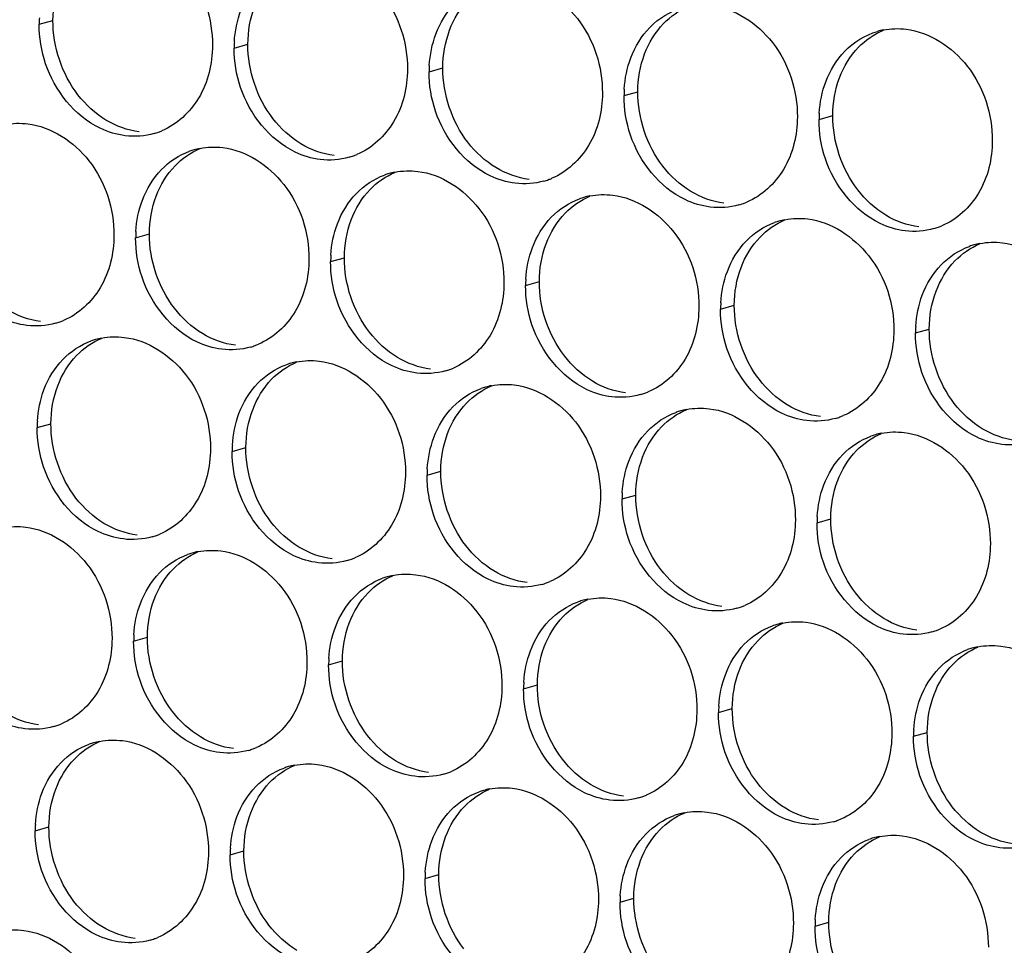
# Paper-space layout '45651_1_3' of a CAD drawing. Header units: millimetres. Extents: x -231 to 594, y 0 to 420.
# Tile 167 of 247: x 113.9 to 121.58, y 245.6 to 252.81. Entities that reach past the tile are written whole.
import ezdxf

# ---------------------------------------------------------------- set-up
doc = ezdxf.new("R2010")
doc.units = ezdxf.units.MM
doc.header["$LTSCALE"] = 32.67
doc.layers.add('02___PRT_ALL_AXES', color=7, linetype='CONTINUOUS')

psp = doc.layouts.new('45651_1_3')

# ---------------------------------------------------------------- linework, layer by layer
at = {"layer": '02___PRT_ALL_AXES', "color": 7, "linetype": 'CONTINUOUS'}
for p, q in [((114.0548, 252.7774), (114.162, 252.8081)), ((115.5744, 252.592), (115.6816, 252.6226)), ((117.094, 252.4065), (117.2012, 252.4372)), ((118.6136, 252.221), (118.7208, 252.2517)), ((120.1332, 252.0355), (120.2404, 252.0662)), ((114.8068, 251.1123), (114.914, 251.1429)), ((116.3264, 250.9268), (116.4336, 250.9575)), ((117.846, 250.7413), (117.9532, 250.772)), ((119.3656, 250.5558), (119.4728, 250.5865)), ((120.8852, 250.3704), (120.9924, 250.401)), ((114.0393, 249.6326), (114.1465, 249.6632)), ((115.5589, 249.4471), (115.6661, 249.4778)), ((117.0784, 249.2616), (117.1856, 249.2923)), ((118.598, 249.0761), (118.7052, 249.1068)), ((120.1176, 248.8906), (120.2248, 248.9213)), ((114.7913, 247.9674), (114.8985, 247.9981)), ((116.3109, 247.7819), (116.4181, 247.8126)), ((117.8305, 247.5964), (117.9377, 247.6271)), ((119.3501, 247.4109), (119.4573, 247.4416)), ((120.8696, 247.2255), (120.9768, 247.2561)), ((114.0237, 246.4877), (114.1309, 246.5183)), ((115.5433, 246.3022), (115.6505, 246.3329)), ((117.0629, 246.1167), (117.1701, 246.1474)), ((118.5825, 245.9312), (118.6897, 245.9619)), ((120.1021, 245.7458), (120.2093, 245.7764))]:
    psp.add_line(p, q, dxfattribs=at)
at = {"layer": '02___PRT_ALL_AXES', "color": 3, "linetype": 'CONTINUOUS'}
for centre, radius, start, end in [((114.9466, 252.773), 0.8918, 176.51802, 179.71686), ((120.74, 252.1915), 0.5519, 100.97724, 105.93831), ((116.4662, 252.5876), 0.8918, 176.51802, 179.71686), ((117.9858, 252.4021), 0.8918, 176.51802, 179.71686), ((119.5054, 252.2166), 0.8918, 176.51802, 179.71686), ((121.025, 252.0311), 0.8918, 176.51802, 179.71686), ((114.7996, 252.4529), 0.5481, 289.77289, 292.73686), ((114.8002, 252.4516), 0.5467, 285.94061, 289.76751), ((115.4123, 251.2733), 0.5467, 105.94061, 109.76751), ((115.4137, 251.2682), 0.5519, 100.97724, 105.93831), ((116.3197, 252.2661), 0.5467, 285.94061, 289.76751), ((116.3192, 252.2674), 0.5481, 289.77289, 292.73686), ((116.9318, 251.0878), 0.5467, 105.94061, 109.76751), ((116.9332, 251.0827), 0.5519, 100.97724, 105.93831), ((117.8393, 252.0806), 0.5467, 285.94061, 289.76751), ((117.8388, 252.0819), 0.5481, 289.77289, 292.73686), ((118.4514, 250.9023), 0.5467, 105.94061, 109.76751), ((118.4528, 250.8973), 0.5519, 100.97724, 105.93831), ((119.3589, 251.8952), 0.5467, 285.94061, 289.76751), ((119.3584, 251.8965), 0.5481, 289.77289, 292.73686), ((119.971, 250.7168), 0.5467, 105.94061, 109.76751), ((119.9724, 250.7118), 0.5519, 100.97724, 105.93831), ((120.8785, 251.7097), 0.5467, 285.94061, 289.76751), ((120.878, 251.711), 0.5481, 289.77289, 292.73686), ((115.6987, 251.1079), 0.8918, 176.51802, 179.71686), ((121.4906, 250.5313), 0.5467, 105.94061, 109.76751), ((121.492, 250.5263), 0.5519, 100.97724, 105.93831), ((117.2183, 250.9224), 0.8918, 176.51802, 179.71686), ((118.7378, 250.7369), 0.8918, 176.51802, 179.71686), ((120.2574, 250.5514), 0.8918, 176.51802, 179.71686), ((114.0326, 250.9719), 0.5467, 285.94061, 289.76751), ((114.0321, 250.9732), 0.5481, 289.77289, 292.73686), ((121.777, 250.3659), 0.8918, 176.51802, 179.71686), ((114.6447, 249.7935), 0.5467, 105.94061, 109.76751), ((114.6461, 249.7885), 0.5519, 100.97724, 105.93831), ((115.5522, 250.7864), 0.5467, 285.94061, 289.76751), ((115.5516, 250.7877), 0.5481, 289.77289, 292.73686), ((116.1643, 249.6081), 0.5467, 105.94061, 109.76751), ((116.1657, 249.603), 0.5519, 100.97724, 105.93831), ((117.0718, 250.6009), 0.5467, 285.94061, 289.76751), ((117.0712, 250.6022), 0.5481, 289.77289, 292.73686), ((117.6853, 249.4176), 0.5519, 100.97724, 105.93831), ((117.6839, 249.4226), 0.5467, 105.94061, 109.76751), ((118.5913, 250.4154), 0.5467, 285.94061, 289.76751), ((118.5908, 250.4168), 0.5481, 289.77289, 292.73686), ((119.2034, 249.2371), 0.5467, 105.94061, 109.76751), ((119.2049, 249.2321), 0.5519, 100.97724, 105.93831), ((120.1104, 250.2313), 0.5481, 289.77289, 292.73686), ((114.9311, 249.6281), 0.8918, 176.51802, 179.71686), ((120.1109, 250.23), 0.5467, 285.94061, 289.76751), ((120.723, 249.0516), 0.5467, 105.94061, 109.76751), ((120.7244, 249.0466), 0.5519, 100.97724, 105.93831), ((116.4507, 249.4427), 0.8918, 176.51802, 179.71686), ((117.9703, 249.2572), 0.8918, 176.51802, 179.71686), ((119.4899, 249.0717), 0.8918, 176.51802, 179.71686), ((121.0094, 248.8862), 0.8918, 176.51802, 179.71686), ((114.7841, 249.308), 0.5481, 289.77289, 292.73686), ((114.7846, 249.3067), 0.5467, 285.94061, 289.76751), ((115.3967, 248.1284), 0.5467, 105.94061, 109.76751), ((115.3981, 248.1233), 0.5519, 100.97724, 105.93831), ((116.3042, 249.1212), 0.5467, 285.94061, 289.76751), ((116.3037, 249.1225), 0.5481, 289.77289, 292.73686), ((116.9163, 247.9429), 0.5467, 105.94061, 109.76751), ((116.9177, 247.9379), 0.5519, 100.97724, 105.93831), ((117.8238, 248.9357), 0.5467, 285.94061, 289.76751), ((117.8233, 248.9371), 0.5481, 289.77289, 292.73686), ((118.4359, 247.7574), 0.5467, 105.94061, 109.76751), ((118.4373, 247.7524), 0.5519, 100.97724, 105.93831), ((119.3434, 248.7503), 0.5467, 285.94061, 289.76751), ((119.3428, 248.7516), 0.5481, 289.77289, 292.73686), ((119.9555, 247.5719), 0.5467, 105.94061, 109.76751), ((119.9569, 247.5669), 0.5519, 100.97724, 105.93831), ((120.863, 248.5648), 0.5467, 285.94061, 289.76751), ((120.8624, 248.5661), 0.5481, 289.77289, 292.73686), ((115.6831, 247.963), 0.8918, 176.51802, 179.71686), ((121.475, 247.3865), 0.5467, 105.94061, 109.76751), ((121.4765, 247.3814), 0.5519, 100.97724, 105.93831), ((117.2027, 247.7775), 0.8918, 176.51802, 179.71686), ((118.7223, 247.592), 0.8918, 176.51802, 179.71686), ((120.2419, 247.4065), 0.8918, 176.51802, 179.71686), ((114.0171, 247.827), 0.5467, 285.94061, 289.76751), ((114.0165, 247.8283), 0.5481, 289.77289, 292.73686), ((121.7615, 247.2211), 0.8918, 176.51802, 179.71686), ((114.6291, 246.6487), 0.5467, 105.94061, 109.76751), ((114.6306, 246.6436), 0.5519, 100.97724, 105.93831), ((115.5366, 247.6415), 0.5467, 285.94061, 289.76751), ((115.5361, 247.6428), 0.5481, 289.77289, 292.73686), ((116.1487, 246.4632), 0.5467, 105.94061, 109.76751), ((116.1501, 246.4581), 0.5519, 100.97724, 105.93831), ((117.0562, 247.456), 0.5467, 285.94061, 289.76751), ((117.0557, 247.4574), 0.5481, 289.77289, 292.73686), ((117.6697, 246.2727), 0.5519, 100.97724, 105.93831), ((117.6683, 246.2777), 0.5467, 105.94061, 109.76751), ((118.5758, 247.2706), 0.5467, 285.94061, 289.76751), ((118.5753, 247.2719), 0.5481, 289.77289, 292.73686), ((119.1879, 246.0922), 0.5467, 105.94061, 109.76751), ((119.1893, 246.0872), 0.5519, 100.97724, 105.93831), ((120.0949, 247.0864), 0.5481, 289.77289, 292.73686), ((114.9156, 246.4833), 0.8918, 176.51802, 179.71686), ((120.0954, 247.0851), 0.5467, 285.94061, 289.76751), ((120.7075, 245.9067), 0.5467, 105.94061, 109.76751), ((120.7089, 245.9017), 0.5519, 100.97724, 105.93831), ((116.4351, 246.2978), 0.8918, 176.51802, 179.71686), ((117.9547, 246.1123), 0.8918, 176.51802, 179.71686), ((119.4743, 245.9268), 0.8918, 176.51802, 179.71686), ((120.9939, 245.7414), 0.8918, 176.51802, 179.71686), ((114.7685, 246.1631), 0.5481, 289.77289, 292.73686), ((114.7691, 246.1618), 0.5467, 285.94061, 289.76751)]:
    psp.add_arc(centre, radius, start, end, dxfattribs=at)
for points, knots in [([(114.7341, 253.4812), (114.9184, 253.4587), (115.2818, 253.2176), (115.4066, 252.8166), (115.4056, 252.6126)], [0, 0, 0, 0, 0.476473, 1, 1, 1, 1]), ([(116.2537, 253.2958), (116.438, 253.2733), (116.8013, 253.0322), (116.9262, 252.6311), (116.9251, 252.4271)], [0, 0, 0, 0, 0.476473, 1, 1, 1, 1]), ([(117.7732, 253.1103), (117.9575, 253.0878), (118.3209, 252.8467), (118.4457, 252.4456), (118.4447, 252.2416)], [0, 0, 0, 0, 0.476473, 1, 1, 1, 1]), ([(119.2928, 252.9248), (119.4771, 252.9023), (119.8405, 252.6612), (119.9653, 252.2601), (119.9643, 252.0561)], [0, 0, 0, 0, 0.476473, 1, 1, 1, 1]), ([(120.8124, 252.7393), (120.9967, 252.7168), (121.3601, 252.4757), (121.4849, 252.0747), (121.4839, 251.8707)], [0, 0, 0, 0, 0.476473, 1, 1, 1, 1]), ([(115.4056, 252.6126), (115.4049, 252.4713), (115.3419, 252.1951), (115.1293, 251.9968), (115.0115, 251.9474)], [0, 0, 0, 0, 0.525086, 1, 1, 1, 1]), ([(114.7263, 251.9088), (114.6587, 251.917), (114.3784, 252.0009), (114.1747, 252.2619), (114.1047, 252.4703)], [0, 0, 0, 0, 0.236458, 1, 1, 1, 1]), ([(116.9251, 252.4271), (116.9245, 252.2858), (116.8615, 252.0096), (116.6489, 251.8113), (116.5311, 251.7619)], [0, 0, 0, 0, 0.525086, 1, 1, 1, 1]), ([(116.2459, 251.7233), (116.1783, 251.7316), (115.8979, 251.8154), (115.6943, 252.0764), (115.6243, 252.2848)], [0, 0, 0, 0, 0.236458, 1, 1, 1, 1]), ([(118.4447, 252.2416), (118.444, 252.1003), (118.3811, 251.8241), (118.1685, 251.6258), (118.0506, 251.5764)], [0, 0, 0, 0, 0.525086, 1, 1, 1, 1]), ([(117.7655, 251.5378), (117.6979, 251.5461), (117.4175, 251.6299), (117.2139, 251.8909), (117.1439, 252.0993)], [0, 0, 0, 0, 0.236458, 1, 1, 1, 1]), ([(119.9643, 252.0561), (119.9636, 251.9148), (119.9006, 251.6386), (119.6881, 251.4403), (119.5702, 251.3909)], [0, 0, 0, 0, 0.525086, 1, 1, 1, 1]), ([(113.9665, 252.0015), (114.1508, 251.979), (114.5142, 251.7379), (114.639, 251.3369), (114.638, 251.1329)], [0, 0, 0, 0, 0.476473, 1, 1, 1, 1]), ([(119.2851, 251.3524), (119.2175, 251.3606), (118.9371, 251.4445), (118.7335, 251.7055), (118.6635, 251.9139)], [0, 0, 0, 0, 0.236458, 1, 1, 1, 1]), ([(121.4839, 251.8707), (121.4832, 251.7294), (121.4202, 251.4532), (121.2077, 251.2548), (121.0898, 251.2055)], [0, 0, 0, 0, 0.525086, 1, 1, 1, 1]), ([(115.4861, 251.816), (115.6704, 251.7936), (116.0338, 251.5524), (116.1586, 251.1514), (116.1576, 250.9474)], [0, 0, 0, 0, 0.476473, 1, 1, 1, 1]), ([(120.8046, 251.1669), (120.7371, 251.1751), (120.4567, 251.259), (120.253, 251.52), (120.1831, 251.7284)], [0, 0, 0, 0, 0.236458, 1, 1, 1, 1]), ([(117.0057, 251.6306), (117.19, 251.6081), (117.5534, 251.367), (117.6782, 250.9659), (117.6772, 250.7619)], [0, 0, 0, 0, 0.476473, 1, 1, 1, 1]), ([(118.5253, 251.4451), (118.7096, 251.4226), (119.073, 251.1815), (119.1978, 250.7804), (119.1968, 250.5764)], [0, 0, 0, 0, 0.476473, 1, 1, 1, 1]), ([(120.0449, 251.2596), (120.2292, 251.2371), (120.5925, 250.996), (120.7173, 250.595), (120.7163, 250.391)], [0, 0, 0, 0, 0.476473, 1, 1, 1, 1]), ([(114.638, 251.1329), (114.6373, 250.9916), (114.5743, 250.7154), (114.3618, 250.517), (114.2439, 250.4677)], [0, 0, 0, 0, 0.525086, 1, 1, 1, 1]), ([(121.5644, 251.0741), (121.7487, 251.0516), (122.1121, 250.8105), (122.2369, 250.4095), (122.2359, 250.2055)], [0, 0, 0, 0, 0.476473, 1, 1, 1, 1]), ([(113.9587, 250.4291), (113.8912, 250.4373), (113.6108, 250.5212), (113.4071, 250.7822), (113.3372, 250.9906)], [0, 0, 0, 0, 0.236458, 1, 1, 1, 1]), ([(116.1576, 250.9474), (116.1569, 250.8061), (116.0939, 250.5299), (115.8814, 250.3316), (115.7635, 250.2822)], [0, 0, 0, 0, 0.525086, 1, 1, 1, 1]), ([(115.4783, 250.2436), (115.4108, 250.2519), (115.1304, 250.3357), (114.9267, 250.5967), (114.8568, 250.8051)], [0, 0, 0, 0, 0.236458, 1, 1, 1, 1]), ([(117.6772, 250.7619), (117.6765, 250.6206), (117.6135, 250.3444), (117.401, 250.1461), (117.2831, 250.0967)], [0, 0, 0, 0, 0.525086, 1, 1, 1, 1]), ([(116.9979, 250.0581), (116.9303, 250.0664), (116.65, 250.1502), (116.4463, 250.4112), (116.3764, 250.6196)], [0, 0, 0, 0, 0.236458, 1, 1, 1, 1]), ([(119.1968, 250.5764), (119.1961, 250.4351), (119.1331, 250.1589), (118.9205, 249.9606), (118.8027, 249.9112)], [0, 0, 0, 0, 0.525086, 1, 1, 1, 1]), ([(118.5175, 249.8727), (118.4499, 249.8809), (118.1695, 249.9648), (117.9659, 250.2258), (117.8959, 250.4342)], [0, 0, 0, 0, 0.236458, 1, 1, 1, 1]), ([(114.7185, 250.3363), (114.9028, 250.3138), (115.2662, 250.0727), (115.391, 249.6717), (115.39, 249.4677)], [0, 0, 0, 0, 0.476473, 1, 1, 1, 1]), ([(120.7163, 250.391), (120.7156, 250.2497), (120.6527, 249.9735), (120.4401, 249.7751), (120.3223, 249.7258)], [0, 0, 0, 0, 0.525086, 1, 1, 1, 1]), ([(120.0371, 249.6872), (119.9695, 249.6954), (119.6891, 249.7793), (119.4855, 250.0403), (119.4155, 250.2487)], [0, 0, 0, 0, 0.236458, 1, 1, 1, 1]), ([(116.2381, 250.1509), (116.4224, 250.1284), (116.7858, 249.8873), (116.9106, 249.4862), (116.9096, 249.2822)], [0, 0, 0, 0, 0.476473, 1, 1, 1, 1]), ([(121.5567, 249.5017), (121.4891, 249.5099), (121.2087, 249.5938), (121.0051, 249.8548), (120.9351, 250.0632)], [0, 0, 0, 0, 0.236458, 1, 1, 1, 1]), ([(117.7577, 249.9654), (117.942, 249.9429), (118.3054, 249.7018), (118.4302, 249.3007), (118.4292, 249.0967)], [0, 0, 0, 0, 0.476473, 1, 1, 1, 1]), ([(119.2773, 249.7799), (119.4616, 249.7574), (119.825, 249.5163), (119.9498, 249.1153), (119.9488, 248.9113)], [0, 0, 0, 0, 0.476473, 1, 1, 1, 1]), ([(120.7969, 249.5944), (120.9812, 249.5719), (121.3446, 249.3308), (121.4694, 248.9298), (121.4684, 248.7258)], [0, 0, 0, 0, 0.476473, 1, 1, 1, 1]), ([(115.39, 249.4677), (115.3893, 249.3264), (115.3263, 249.0502), (115.1138, 248.8519), (114.9959, 248.8025)], [0, 0, 0, 0, 0.525086, 1, 1, 1, 1]), ([(114.7108, 248.7639), (114.6432, 248.7721), (114.3628, 248.856), (114.1592, 249.117), (114.0892, 249.3254)], [0, 0, 0, 0, 0.236458, 1, 1, 1, 1]), ([(116.9096, 249.2822), (116.9089, 249.1409), (116.8459, 248.8647), (116.6334, 248.6664), (116.5155, 248.617)], [0, 0, 0, 0, 0.525086, 1, 1, 1, 1]), ([(116.2303, 248.5784), (116.1628, 248.5867), (115.8824, 248.6705), (115.6787, 248.9315), (115.6088, 249.1399)], [0, 0, 0, 0, 0.236458, 1, 1, 1, 1]), ([(118.4292, 249.0967), (118.4285, 248.9554), (118.3655, 248.6792), (118.153, 248.4809), (118.0351, 248.4315)], [0, 0, 0, 0, 0.525086, 1, 1, 1, 1]), ([(117.7499, 248.3929), (117.6824, 248.4012), (117.402, 248.485), (117.1983, 248.7461), (117.1284, 248.9545)], [0, 0, 0, 0, 0.236458, 1, 1, 1, 1]), ([(119.9488, 248.9113), (119.9481, 248.77), (119.8851, 248.4937), (119.6726, 248.2954), (119.5547, 248.246)], [0, 0, 0, 0, 0.525086, 1, 1, 1, 1]), ([(113.951, 248.8566), (114.1353, 248.8341), (114.4987, 248.593), (114.6235, 248.192), (114.6225, 247.988)], [0, 0, 0, 0, 0.476473, 1, 1, 1, 1]), ([(119.2695, 248.2075), (119.2019, 248.2157), (118.9216, 248.2996), (118.7179, 248.5606), (118.648, 248.769)], [0, 0, 0, 0, 0.236458, 1, 1, 1, 1]), ([(121.4684, 248.7258), (121.4677, 248.5845), (121.4047, 248.3083), (121.1921, 248.11), (121.0743, 248.0606)], [0, 0, 0, 0, 0.525086, 1, 1, 1, 1]), ([(115.4706, 248.6712), (115.6549, 248.6487), (116.0182, 248.4076), (116.1431, 248.0065), (116.142, 247.8025)], [0, 0, 0, 0, 0.476473, 1, 1, 1, 1]), ([(120.7891, 248.022), (120.7215, 248.0302), (120.4412, 248.1141), (120.2375, 248.3751), (120.1675, 248.5835)], [0, 0, 0, 0, 0.236458, 1, 1, 1, 1]), ([(116.9901, 248.4857), (117.1744, 248.4632), (117.5378, 248.2221), (117.6626, 247.821), (117.6616, 247.617)], [0, 0, 0, 0, 0.476473, 1, 1, 1, 1]), ([(118.5097, 248.3002), (118.694, 248.2777), (119.0574, 248.0366), (119.1822, 247.6355), (119.1812, 247.4316)], [0, 0, 0, 0, 0.476473, 1, 1, 1, 1]), ([(120.0293, 248.1147), (120.2136, 248.0922), (120.577, 247.8511), (120.7018, 247.4501), (120.7008, 247.2461)], [0, 0, 0, 0, 0.476473, 1, 1, 1, 1]), ([(114.6225, 247.988), (114.6218, 247.8467), (114.5588, 247.5705), (114.3462, 247.3722), (114.2284, 247.3228)], [0, 0, 0, 0, 0.525086, 1, 1, 1, 1]), ([(121.5489, 247.9293), (121.7332, 247.9068), (122.0966, 247.6657), (122.2214, 247.2646), (122.2204, 247.0606)], [0, 0, 0, 0, 0.476473, 1, 1, 1, 1]), ([(113.9432, 247.2842), (113.8756, 247.2924), (113.5953, 247.3763), (113.3916, 247.6373), (113.3216, 247.8457)], [0, 0, 0, 0, 0.236458, 1, 1, 1, 1]), ([(116.142, 247.8025), (116.1413, 247.6612), (116.0784, 247.385), (115.8658, 247.1867), (115.748, 247.1373)], [0, 0, 0, 0, 0.525086, 1, 1, 1, 1]), ([(115.4628, 247.0987), (115.3952, 247.107), (115.1148, 247.1908), (114.9112, 247.4518), (114.8412, 247.6602)], [0, 0, 0, 0, 0.236458, 1, 1, 1, 1]), ([(117.6616, 247.617), (117.6609, 247.4757), (117.5979, 247.1995), (117.3854, 247.0012), (117.2675, 246.9518)], [0, 0, 0, 0, 0.525086, 1, 1, 1, 1]), ([(116.9824, 246.9132), (116.9148, 246.9215), (116.6344, 247.0053), (116.4308, 247.2663), (116.3608, 247.4747)], [0, 0, 0, 0, 0.236458, 1, 1, 1, 1]), ([(119.1812, 247.4316), (119.1805, 247.2903), (119.1175, 247.014), (118.905, 246.8157), (118.7871, 246.7663)], [0, 0, 0, 0, 0.525086, 1, 1, 1, 1]), ([(118.502, 246.7278), (118.4344, 246.736), (118.154, 246.8199), (117.9503, 247.0809), (117.8804, 247.2893)], [0, 0, 0, 0, 0.236458, 1, 1, 1, 1]), ([(114.703, 247.1915), (114.8873, 247.169), (115.2507, 246.9279), (115.3755, 246.5268), (115.3745, 246.3228)], [0, 0, 0, 0, 0.476473, 1, 1, 1, 1]), ([(120.7008, 247.2461), (120.7001, 247.1048), (120.6371, 246.8286), (120.4246, 246.6303), (120.3067, 246.5809)], [0, 0, 0, 0, 0.525086, 1, 1, 1, 1]), ([(120.0215, 246.5423), (119.954, 246.5505), (119.6736, 246.6344), (119.4699, 246.8954), (119.4, 247.1038)], [0, 0, 0, 0, 0.236458, 1, 1, 1, 1]), ([(116.2226, 247.006), (116.4069, 246.9835), (116.7703, 246.7424), (116.8951, 246.3413), (116.8941, 246.1373)], [0, 0, 0, 0, 0.476473, 1, 1, 1, 1]), ([(121.5411, 246.3568), (121.4735, 246.3651), (121.1932, 246.4489), (120.9895, 246.7099), (120.9196, 246.9183)], [0, 0, 0, 0, 0.236458, 1, 1, 1, 1]), ([(117.7422, 246.8205), (117.9265, 246.798), (118.2898, 246.5569), (118.4147, 246.1558), (118.4136, 245.9518)], [0, 0, 0, 0, 0.476473, 1, 1, 1, 1]), ([(119.2617, 246.635), (119.446, 246.6125), (119.8094, 246.3714), (119.9342, 245.9704), (119.9332, 245.7664)], [0, 0, 0, 0, 0.476473, 1, 1, 1, 1]), ([(120.7813, 246.4495), (120.9656, 246.4271), (121.329, 246.1859), (121.4538, 245.7849), (121.4528, 245.5809)], [0, 0, 0, 0, 0.476473, 1, 1, 1, 1]), ([(115.3745, 246.3228), (115.3738, 246.1815), (115.3108, 245.9053), (115.0983, 245.707), (114.9804, 245.6576)], [0, 0, 0, 0, 0.525086, 1, 1, 1, 1]), ([(114.6952, 245.619), (114.6276, 245.6273), (114.3473, 245.7111), (114.1436, 245.9721), (114.0737, 246.1805)], [0, 0, 0, 0, 0.236458, 1, 1, 1, 1]), ([(116.8941, 246.1373), (116.8934, 245.996), (116.8304, 245.7198), (116.6178, 245.5215), (116.5, 245.4721)], [0, 0, 0, 0, 0.525086, 1, 1, 1, 1]), ([(116.2148, 245.4335), (116.1472, 245.4418), (115.8669, 245.5256), (115.6632, 245.7866), (115.5932, 245.995)], [0, 0, 0, 0, 0.236458, 1, 1, 1, 1]), ([(118.4136, 245.9518), (118.4129, 245.8105), (118.35, 245.5343), (118.1374, 245.336), (118.0196, 245.2866)], [0, 0, 0, 0, 0.525086, 1, 1, 1, 1]), ([(117.7344, 245.2481), (117.6668, 245.2563), (117.3864, 245.3402), (117.1828, 245.6012), (117.1128, 245.8096)], [0, 0, 0, 0, 0.236458, 1, 1, 1, 1]), ([(119.9332, 245.7664), (119.9325, 245.6251), (119.8696, 245.3489), (119.657, 245.1505), (119.5391, 245.1012)], [0, 0, 0, 0, 0.525086, 1, 1, 1, 1]), ([(113.9354, 245.7117), (114.1197, 245.6893), (114.4831, 245.4481), (114.6079, 245.0471), (114.6069, 244.8431)], [0, 0, 0, 0, 0.476473, 1, 1, 1, 1]), ([(119.254, 245.0626), (119.1864, 245.0708), (118.906, 245.1547), (118.7024, 245.4157), (118.6324, 245.6241)], [0, 0, 0, 0, 0.236458, 1, 1, 1, 1])]:
    psp.add_open_spline(points, degree=3, knots=knots, dxfattribs=at)
at = {"layer": '02___PRT_ALL_AXES', "color": 7, "linetype": 'CONTINUOUS'}
for points in [[(114.162, 252.8081), (114.1625, 252.9079), (114.1798, 253.0093), (114.2149, 253.1027)], [(117.2541, 252.7318), (117.2869, 252.8189), (117.337, 252.902), (117.4017, 252.969)], [(115.6816, 252.6226), (115.6821, 252.7224), (115.6994, 252.8239), (115.7345, 252.9172)], [(118.9213, 252.7835), (118.9758, 252.8398), (119.0426, 252.8866), (119.1149, 252.9169)], [(114.3571, 252.228), (114.2323, 252.3894), (114.161, 252.6041), (114.162, 252.8081)], [(117.2012, 252.4372), (117.2017, 252.5369), (117.2189, 252.6384), (117.2541, 252.7318)], [(118.7737, 252.5463), (118.8065, 252.6335), (118.8566, 252.7165), (118.9213, 252.7835)], [(120.4409, 252.598), (120.4953, 252.6544), (120.5622, 252.7011), (120.6344, 252.7314)], [(115.8767, 252.0426), (115.7519, 252.2039), (115.6806, 252.4186), (115.6816, 252.6226)], [(120.2933, 252.3608), (120.3261, 252.448), (120.3762, 252.531), (120.4409, 252.598)], [(118.7208, 252.2517), (118.7213, 252.3515), (118.7385, 252.4529), (118.7737, 252.5463)], [(117.3963, 251.8571), (117.2714, 252.0184), (117.2002, 252.2332), (117.2012, 252.4372)], [(120.2404, 252.0662), (120.2408, 252.166), (120.2581, 252.2674), (120.2933, 252.3608)], [(114.5753, 252.0309), (114.4915, 252.0817), (114.4171, 252.1505), (114.3571, 252.228)], [(118.9158, 251.6716), (118.791, 251.833), (118.7198, 252.0477), (118.7208, 252.2517)], [(114.8335, 251.9395), (114.7429, 251.9505), (114.6534, 251.9836), (114.5753, 252.0309)], [(116.0949, 251.8454), (116.0111, 251.8962), (115.9367, 251.965), (115.8767, 252.0426)], [(120.4354, 251.4861), (120.3106, 251.6475), (120.2393, 251.8622), (120.2404, 252.0662)], [(115.1146, 251.6747), (115.169, 251.7311), (115.2359, 251.7779), (115.3081, 251.8081)], [(116.3531, 251.754), (116.2625, 251.7651), (116.173, 251.7981), (116.0949, 251.8454)], [(117.6145, 251.6599), (117.5307, 251.7107), (117.4562, 251.7795), (117.3963, 251.8571)], [(114.9669, 251.4375), (114.9997, 251.5247), (115.0499, 251.6077), (115.1146, 251.6747)], [(117.8727, 251.5685), (117.7821, 251.5796), (117.6926, 251.6126), (117.6145, 251.6599)], [(119.1341, 251.4744), (119.0502, 251.5252), (118.9758, 251.5941), (118.9158, 251.6716)], [(116.6342, 251.4893), (116.6886, 251.5456), (116.7554, 251.5924), (116.8277, 251.6227)], [(116.4865, 251.2521), (116.5193, 251.3392), (116.5695, 251.4223), (116.6342, 251.4893)], [(120.6537, 251.289), (120.5698, 251.3398), (120.4954, 251.4086), (120.4354, 251.4861)], [(114.914, 251.1429), (114.9145, 251.2427), (114.9318, 251.3442), (114.9669, 251.4375)], [(118.1538, 251.3038), (118.2082, 251.3601), (118.275, 251.4069), (118.3473, 251.4372)], [(119.3923, 251.383), (119.3016, 251.3941), (119.2122, 251.4271), (119.1341, 251.4744)], [(118.0061, 251.0666), (118.0389, 251.1538), (118.0891, 251.2368), (118.1538, 251.3038)], [(120.9118, 251.1976), (120.8212, 251.2086), (120.7318, 251.2417), (120.6537, 251.289)], [(116.4336, 250.9575), (116.4341, 251.0572), (116.4514, 251.1587), (116.4865, 251.2521)], [(119.6734, 251.1183), (119.7278, 251.1747), (119.7946, 251.2214), (119.8669, 251.2517)], [(115.1091, 250.5629), (114.9843, 250.7242), (114.913, 250.9389), (114.914, 251.1429)], [(119.5257, 250.8811), (119.5585, 250.9683), (119.6087, 251.0513), (119.6734, 251.1183)], [(117.9532, 250.772), (117.9537, 250.8718), (117.971, 250.9732), (118.0061, 251.0666)], [(121.1929, 250.9328), (121.2474, 250.9892), (121.3142, 251.036), (121.3865, 251.0662)], [(116.6287, 250.3774), (116.5039, 250.5387), (116.4326, 250.7535), (116.4336, 250.9575)], [(119.4728, 250.5865), (119.4733, 250.6863), (119.4905, 250.7877), (119.5257, 250.8811)], [(121.0453, 250.6956), (121.0781, 250.7828), (121.1282, 250.8658), (121.1929, 250.9328)], [(118.1483, 250.1919), (118.0235, 250.3533), (117.9522, 250.568), (117.9532, 250.772)], [(120.9924, 250.401), (120.9929, 250.5008), (121.0101, 250.6023), (121.0453, 250.6956)], [(119.6679, 250.0064), (119.543, 250.1678), (119.4718, 250.3825), (119.4728, 250.5865)], [(114.0659, 250.4598), (113.9753, 250.4708), (113.8859, 250.5039), (113.8078, 250.5512)], [(115.3274, 250.3657), (115.2435, 250.4165), (115.1691, 250.4853), (115.1091, 250.5629)], [(115.5855, 250.2743), (115.4949, 250.2853), (115.4054, 250.3184), (115.3274, 250.3657)], [(116.847, 250.1802), (116.7631, 250.231), (116.6887, 250.2998), (116.6287, 250.3774)], [(121.1874, 249.8209), (121.0626, 249.9823), (120.9914, 250.197), (120.9924, 250.401)], [(114.347, 250.195), (114.4015, 250.2514), (114.4683, 250.2982), (114.5406, 250.3284)], [(114.1994, 249.9578), (114.2322, 250.045), (114.2823, 250.128), (114.347, 250.195)], [(118.3665, 249.9947), (118.2827, 250.0455), (118.2083, 250.1143), (118.1483, 250.1919)], [(115.8666, 250.0096), (115.9211, 250.0659), (115.9879, 250.1127), (116.0601, 250.143)], [(117.1051, 250.0888), (117.0145, 250.0999), (116.925, 250.1329), (116.847, 250.1802)], [(114.1465, 249.6632), (114.147, 249.763), (114.1642, 249.8645), (114.1994, 249.9578)], [(115.719, 249.7724), (115.7518, 249.8595), (115.8019, 249.9426), (115.8666, 250.0096)], [(117.3862, 249.8241), (117.4406, 249.8804), (117.5075, 249.9272), (117.5797, 249.9575)], [(118.6247, 249.9033), (118.5341, 249.9144), (118.4446, 249.9474), (118.3665, 249.9947)], [(119.8861, 249.8092), (119.8023, 249.8601), (119.7278, 249.9289), (119.6679, 250.0064)], [(117.2385, 249.5869), (117.2714, 249.674), (117.3215, 249.7571), (117.3862, 249.8241)], [(120.1443, 249.7179), (120.0537, 249.7289), (119.9642, 249.7619), (119.8861, 249.8092)], [(121.4057, 249.6238), (121.3218, 249.6746), (121.2474, 249.7434), (121.1874, 249.8209)], [(115.6661, 249.4778), (115.6666, 249.5775), (115.6838, 249.679), (115.719, 249.7724)], [(118.9058, 249.6386), (118.9602, 249.695), (119.027, 249.7417), (119.0993, 249.772)], [(114.3415, 249.0831), (114.2167, 249.2445), (114.1455, 249.4592), (114.1465, 249.6632)], [(117.1856, 249.2923), (117.1861, 249.392), (117.2034, 249.4935), (117.2385, 249.5869)], [(118.7581, 249.4014), (118.7909, 249.4886), (118.8411, 249.5716), (118.9058, 249.6386)], [(120.4254, 249.4531), (120.4798, 249.5095), (120.5466, 249.5563), (120.6189, 249.5865)], [(121.6639, 249.5324), (121.5732, 249.5434), (121.4838, 249.5765), (121.4057, 249.6238)], [(115.8611, 248.8977), (115.7363, 249.059), (115.6651, 249.2738), (115.6661, 249.4778)], [(120.2777, 249.2159), (120.3105, 249.3031), (120.3607, 249.3861), (120.4254, 249.4531)], [(118.7052, 249.1068), (118.7057, 249.2066), (118.723, 249.308), (118.7581, 249.4014)], [(117.3807, 248.7122), (117.2559, 248.8736), (117.1846, 249.0883), (117.1856, 249.2923)], [(120.2248, 248.9213), (120.2253, 249.0211), (120.2426, 249.1226), (120.2777, 249.2159)], [(114.5598, 248.886), (114.4759, 248.9368), (114.4015, 249.0056), (114.3415, 249.0831)], [(118.9003, 248.5267), (118.7755, 248.6881), (118.7042, 248.9028), (118.7052, 249.1068)], [(114.818, 248.7946), (114.7273, 248.8056), (114.6379, 248.8387), (114.5598, 248.886)], [(116.0794, 248.7005), (115.9955, 248.7513), (115.9211, 248.8201), (115.8611, 248.8977)], [(120.4199, 248.3412), (120.2951, 248.5026), (120.2238, 248.7173), (120.2248, 248.9213)], [(115.0991, 248.5298), (115.1535, 248.5862), (115.2203, 248.633), (115.2926, 248.6633)], [(116.3375, 248.6091), (116.2469, 248.6202), (116.1575, 248.6532), (116.0794, 248.7005)], [(117.599, 248.515), (117.5151, 248.5658), (117.4407, 248.6346), (117.3807, 248.7122)], [(114.9514, 248.2926), (114.9842, 248.3798), (115.0344, 248.4629), (115.0991, 248.5298)], [(117.8571, 248.4236), (117.7665, 248.4347), (117.677, 248.4677), (117.599, 248.515)], [(119.1186, 248.3295), (119.0347, 248.3803), (118.9603, 248.4492), (118.9003, 248.5267)], [(116.6186, 248.3444), (116.6731, 248.4007), (116.7399, 248.4475), (116.8122, 248.4778)], [(116.471, 248.1072), (116.5038, 248.1943), (116.5539, 248.2774), (116.6186, 248.3444)], [(120.6381, 248.1441), (120.5543, 248.1949), (120.4799, 248.2637), (120.4199, 248.3412)], [(114.8985, 247.9981), (114.899, 248.0978), (114.9162, 248.1993), (114.9514, 248.2926)], [(118.1382, 248.1589), (118.1927, 248.2153), (118.2595, 248.262), (118.3318, 248.2923)], [(119.3767, 248.2381), (119.2861, 248.2492), (119.1966, 248.2822), (119.1186, 248.3295)], [(117.9906, 247.9217), (118.0234, 248.0089), (118.0735, 248.0919), (118.1382, 248.1589)], [(120.8963, 248.0527), (120.8057, 248.0637), (120.7162, 248.0968), (120.6381, 248.1441)], [(116.4181, 247.8126), (116.4186, 247.9123), (116.4358, 248.0138), (116.471, 248.1072)], [(119.6578, 247.9734), (119.7122, 248.0298), (119.7791, 248.0766), (119.8513, 248.1068)], [(115.0936, 247.418), (114.9688, 247.5793), (114.8975, 247.7941), (114.8985, 247.9981)], [(119.5101, 247.7362), (119.543, 247.8234), (119.5931, 247.9064), (119.6578, 247.9734)], [(117.9377, 247.6271), (117.9382, 247.7269), (117.9554, 247.8283), (117.9906, 247.9217)], [(121.1774, 247.7879), (121.2318, 247.8443), (121.2987, 247.8911), (121.3709, 247.9214)], [(116.6131, 247.2325), (116.4883, 247.3939), (116.4171, 247.6086), (116.4181, 247.8126)], [(119.4573, 247.4416), (119.4577, 247.5414), (119.475, 247.6428), (119.5101, 247.7362)], [(121.0297, 247.5507), (121.0625, 247.6379), (121.1127, 247.721), (121.1774, 247.7879)], [(118.1327, 247.047), (118.0079, 247.2084), (117.9367, 247.4231), (117.9377, 247.6271)], [(120.9768, 247.2561), (120.9773, 247.3559), (120.9946, 247.4574), (121.0297, 247.5507)], [(119.6523, 246.8615), (119.5275, 247.0229), (119.4562, 247.2376), (119.4573, 247.4416)], [(114.0504, 247.3149), (113.9598, 247.3259), (113.8703, 247.359), (113.7922, 247.4063)], [(115.3118, 247.2208), (115.228, 247.2716), (115.1535, 247.3404), (115.0936, 247.418)], [(115.57, 247.1294), (115.4794, 247.1405), (115.3899, 247.1735), (115.3118, 247.2208)], [(116.8314, 247.0353), (116.7476, 247.0861), (116.6731, 247.1549), (116.6131, 247.2325)], [(121.1719, 246.6761), (121.0471, 246.8374), (120.9758, 247.0521), (120.9768, 247.2561)], [(114.3315, 247.0501), (114.3859, 247.1065), (114.4528, 247.1533), (114.525, 247.1836)], [(114.1838, 246.8129), (114.2166, 246.9001), (114.2668, 246.9832), (114.3315, 247.0501)], [(117.0896, 246.9439), (116.999, 246.955), (116.9095, 246.988), (116.8314, 247.0353)], [(118.351, 246.8498), (118.2671, 246.9006), (118.1927, 246.9695), (118.1327, 247.047)], [(115.8511, 246.8647), (115.9055, 246.921), (115.9723, 246.9678), (116.0446, 246.9981)], [(114.1309, 246.5183), (114.1314, 246.6181), (114.1487, 246.7196), (114.1838, 246.8129)], [(115.7034, 246.6275), (115.7362, 246.7146), (115.7864, 246.7977), (115.8511, 246.8647)], [(117.3707, 246.6792), (117.4251, 246.7355), (117.4919, 246.7823), (117.5642, 246.8126)], [(118.6092, 246.7584), (118.5185, 246.7695), (118.4291, 246.8025), (118.351, 246.8498)], [(119.8706, 246.6644), (119.7867, 246.7152), (119.7123, 246.784), (119.6523, 246.8615)], [(117.223, 246.442), (117.2558, 246.5292), (117.306, 246.6122), (117.3707, 246.6792)], [(120.1287, 246.573), (120.0381, 246.584), (119.9487, 246.6171), (119.8706, 246.6644)], [(121.3902, 246.4789), (121.3063, 246.5297), (121.2319, 246.5985), (121.1719, 246.6761)], [(115.6505, 246.3329), (115.651, 246.4326), (115.6683, 246.5341), (115.7034, 246.6275)], [(118.8902, 246.4937), (118.9447, 246.5501), (119.0115, 246.5968), (119.0838, 246.6271)], [(114.326, 245.9383), (114.2012, 246.0996), (114.1299, 246.3143), (114.1309, 246.5183)], [(117.1701, 246.1474), (117.1706, 246.2472), (117.1879, 246.3486), (117.223, 246.442)], [(118.7426, 246.2565), (118.7754, 246.3437), (118.8255, 246.4267), (118.8902, 246.4937)], [(120.4098, 246.3082), (120.4643, 246.3646), (120.5311, 246.4114), (120.6034, 246.4416)], [(121.6483, 246.3875), (121.5577, 246.3985), (121.4682, 246.4316), (121.3902, 246.4789)], [(115.8456, 245.7528), (115.7208, 245.9141), (115.6495, 246.1289), (115.6505, 246.3329)], [(120.2622, 246.071), (120.295, 246.1582), (120.3451, 246.2412), (120.4098, 246.3082)], [(118.6897, 245.9619), (118.6902, 246.0617), (118.7074, 246.1631), (118.7426, 246.2565)], [(117.3652, 245.5673), (117.2404, 245.7287), (117.1691, 245.9434), (117.1701, 246.1474)], [(120.2093, 245.7764), (120.2098, 245.8762), (120.227, 245.9777), (120.2622, 246.071)], [(118.8848, 245.3818), (118.7599, 245.5432), (118.6887, 245.7579), (118.6897, 245.9619)], [(114.5443, 245.7411), (114.4604, 245.7919), (114.386, 245.8607), (114.326, 245.9383)], [(114.8024, 245.6497), (114.7118, 245.6607), (114.6223, 245.6938), (114.5443, 245.7411)], [(116.0638, 245.5556), (115.98, 245.6064), (115.9056, 245.6752), (115.8456, 245.7528)], [(120.4043, 245.1963), (120.2795, 245.3577), (120.2083, 245.5724), (120.2093, 245.7764)]]:
    psp.add_open_spline(points, degree=3, dxfattribs=at)
at = {"layer": '02___PRT_ALL_AXES', "color": 3, "linetype": 'CONTINUOUS'}
for points in [[(115.576, 252.6417), (115.5811, 252.725), (115.5979, 252.8085), (115.6273, 252.8866)], [(117.1469, 252.7011), (117.1797, 252.7883), (117.2298, 252.8713), (117.2946, 252.9383)], [(118.8141, 252.7528), (118.8832, 252.8243), (118.9733, 252.8804), (119.0688, 252.9077)], [(114.1047, 252.4703), (114.0717, 252.5686), (114.0543, 252.6737), (114.0548, 252.7774)], [(118.6665, 252.5156), (118.6993, 252.6028), (118.7494, 252.6858), (118.8141, 252.7528)], [(120.3337, 252.5673), (120.4027, 252.6388), (120.4929, 252.6949), (120.5884, 252.7222)], [(120.6349, 252.7333), (120.693, 252.7446), (120.7536, 252.7465), (120.8124, 252.7393)], [(117.0956, 252.4562), (117.1007, 252.5395), (117.1175, 252.6231), (117.1469, 252.7011)], [(115.6243, 252.2848), (115.5913, 252.3832), (115.5739, 252.4882), (115.5744, 252.592)], [(120.1861, 252.3301), (120.2189, 252.4173), (120.269, 252.5003), (120.3337, 252.5673)], [(118.6152, 252.2708), (118.6203, 252.354), (118.6371, 252.4376), (118.6665, 252.5156)], [(117.1439, 252.0993), (117.1109, 252.1977), (117.0935, 252.3028), (117.094, 252.4065)], [(120.1348, 252.0853), (120.1399, 252.1685), (120.1567, 252.2521), (120.1861, 252.3301)], [(118.6635, 251.9139), (118.6305, 252.0122), (118.6131, 252.1173), (118.6136, 252.221)], [(120.1831, 251.7284), (120.1501, 251.8267), (120.1326, 251.9318), (120.1332, 252.0355)], [(113.789, 251.9955), (113.8471, 252.0068), (113.9077, 252.0087), (113.9665, 252.0015)], [(114.9503, 251.9259), (114.8783, 251.9053), (114.8006, 251.8997), (114.7263, 251.9088)], [(115.3086, 251.8101), (115.3667, 251.8213), (115.4273, 251.8232), (115.4861, 251.816)], [(115.0074, 251.6441), (115.0682, 251.7071), (115.1449, 251.7581), (115.2274, 251.7877)], [(116.4699, 251.7404), (116.3979, 251.7199), (116.3202, 251.7142), (116.2459, 251.7233)], [(114.8597, 251.4069), (114.8926, 251.494), (114.9427, 251.5771), (115.0074, 251.6441)], [(116.527, 251.4586), (116.5878, 251.5216), (116.6645, 251.5727), (116.7469, 251.6023)], [(116.8282, 251.6246), (116.8863, 251.6359), (116.9469, 251.6377), (117.0057, 251.6306)], [(117.9895, 251.5549), (117.9175, 251.5344), (117.8398, 251.5288), (117.7655, 251.5378)], [(116.3793, 251.2214), (116.4121, 251.3085), (116.4623, 251.3916), (116.527, 251.4586)], [(118.0466, 251.2731), (118.1074, 251.3361), (118.1841, 251.3872), (118.2665, 251.4168)], [(118.3477, 251.4391), (118.4059, 251.4504), (118.4665, 251.4523), (118.5253, 251.4451)], [(114.8085, 251.162), (114.8135, 251.2452), (114.8304, 251.3288), (114.8597, 251.4069)], [(119.5091, 251.3695), (119.4371, 251.3489), (119.3594, 251.3433), (119.2851, 251.3524)], [(117.8989, 251.0359), (117.9317, 251.1231), (117.9819, 251.2061), (118.0466, 251.2731)], [(119.8673, 251.2536), (119.9254, 251.2649), (119.9861, 251.2668), (120.0449, 251.2596)], [(116.3281, 250.9765), (116.3331, 251.0598), (116.3499, 251.1433), (116.3793, 251.2214)], [(119.5662, 251.0876), (119.627, 251.1506), (119.7037, 251.2017), (119.7861, 251.2313)], [(121.0286, 251.184), (120.9566, 251.1634), (120.879, 251.1578), (120.8046, 251.1669)], [(114.8568, 250.8051), (114.8238, 250.9034), (114.8063, 251.0085), (114.8068, 251.1123)], [(117.8476, 250.7911), (117.8527, 250.8743), (117.8695, 250.9579), (117.8989, 251.0359)], [(119.4185, 250.8504), (119.4513, 250.9376), (119.5015, 251.0206), (119.5662, 251.0876)], [(121.0857, 250.9022), (121.1466, 250.9651), (121.2233, 251.0162), (121.3057, 251.0458)], [(121.3869, 251.0682), (121.445, 251.0794), (121.5057, 251.0813), (121.5644, 251.0741)], [(116.3764, 250.6196), (116.3433, 250.718), (116.3259, 250.8231), (116.3264, 250.9268)], [(120.9381, 250.665), (120.9709, 250.7521), (121.021, 250.8352), (121.0857, 250.9022)], [(119.3672, 250.6056), (119.3723, 250.6888), (119.3891, 250.7724), (119.4185, 250.8504)], [(117.8959, 250.4342), (117.8629, 250.5325), (117.8455, 250.6376), (117.846, 250.7413)], [(120.8868, 250.4201), (120.8919, 250.5033), (120.9087, 250.5869), (120.9381, 250.665)], [(119.4155, 250.2487), (119.3825, 250.347), (119.3651, 250.4521), (119.3656, 250.5558)], [(114.1827, 250.4462), (114.1107, 250.4256), (114.0331, 250.42), (113.9587, 250.4291)], [(114.541, 250.3304), (114.5991, 250.3416), (114.6598, 250.3435), (114.7185, 250.3363)], [(120.9351, 250.0632), (120.9021, 250.1615), (120.8847, 250.2666), (120.8852, 250.3704)], [(114.2398, 250.1644), (114.3007, 250.2273), (114.3774, 250.2784), (114.4598, 250.308)], [(115.7023, 250.2607), (115.6303, 250.2401), (115.5527, 250.2345), (115.4783, 250.2436)], [(114.0922, 249.9272), (114.125, 250.0143), (114.1751, 250.0974), (114.2398, 250.1644)], [(115.7594, 249.9789), (115.8203, 250.0419), (115.897, 250.0929), (115.9794, 250.1226)], [(116.0606, 250.1449), (116.1187, 250.1562), (116.1793, 250.158), (116.2381, 250.1509)], [(117.2219, 250.0752), (117.1499, 250.0547), (117.0722, 250.0491), (116.9979, 250.0581)], [(115.6118, 249.7417), (115.6446, 249.8288), (115.6947, 249.9119), (115.7594, 249.9789)], [(117.5802, 249.9594), (117.6383, 249.9707), (117.6989, 249.9726), (117.7577, 249.9654)], [(114.0409, 249.6823), (114.046, 249.7655), (114.0628, 249.8491), (114.0922, 249.9272)], [(117.279, 249.7934), (117.3398, 249.8564), (117.4165, 249.9075), (117.499, 249.9371)], [(118.7415, 249.8898), (118.6695, 249.8692), (118.5918, 249.8636), (118.5175, 249.8727)], [(115.5605, 249.4968), (115.5656, 249.5801), (115.5824, 249.6636), (115.6118, 249.7417)], [(117.1313, 249.5562), (117.1642, 249.6434), (117.2143, 249.7264), (117.279, 249.7934)], [(118.7986, 249.6079), (118.8594, 249.6709), (118.9361, 249.722), (119.0185, 249.7516)], [(119.0998, 249.7739), (119.1579, 249.7852), (119.2185, 249.7871), (119.2773, 249.7799)], [(120.2611, 249.7043), (120.1891, 249.6837), (120.1114, 249.6781), (120.0371, 249.6872)], [(114.0892, 249.3254), (114.0562, 249.4237), (114.0388, 249.5288), (114.0393, 249.6326)], [(118.6509, 249.3707), (118.6837, 249.4579), (118.7339, 249.5409), (118.7986, 249.6079)], [(120.6193, 249.5884), (120.6775, 249.5997), (120.7381, 249.6016), (120.7969, 249.5944)], [(117.0801, 249.3114), (117.0851, 249.3946), (117.102, 249.4782), (117.1313, 249.5562)], [(120.3182, 249.4224), (120.379, 249.4854), (120.4557, 249.5365), (120.5381, 249.5661)], [(121.7807, 249.5188), (121.7087, 249.4982), (121.631, 249.4926), (121.5567, 249.5017)], [(115.6088, 249.1399), (115.5758, 249.2383), (115.5584, 249.3434), (115.5589, 249.4471)], [(120.1705, 249.1852), (120.2033, 249.2724), (120.2535, 249.3555), (120.3182, 249.4224)], [(118.5997, 249.1259), (118.6047, 249.2091), (118.6216, 249.2927), (118.6509, 249.3707)], [(117.1284, 248.9545), (117.0954, 249.0528), (117.0779, 249.1579), (117.0784, 249.2616)], [(120.1193, 248.9404), (120.1243, 249.0236), (120.1411, 249.1072), (120.1705, 249.1852)], [(118.648, 248.769), (118.6149, 248.8673), (118.5975, 248.9724), (118.598, 249.0761)], [(120.1675, 248.5835), (120.1345, 248.6818), (120.1171, 248.7869), (120.1176, 248.8906)], [(113.7734, 248.8506), (113.8316, 248.8619), (113.8922, 248.8638), (113.951, 248.8566)], [(114.9348, 248.781), (114.8628, 248.7604), (114.7851, 248.7548), (114.7108, 248.7639)], [(115.293, 248.6652), (115.3512, 248.6765), (115.4118, 248.6783), (115.4706, 248.6712)], [(114.9919, 248.4992), (115.0527, 248.5622), (115.1294, 248.6132), (115.2118, 248.6429)], [(116.4543, 248.5955), (116.3823, 248.575), (116.3047, 248.5693), (116.2303, 248.5784)], [(114.8442, 248.262), (114.877, 248.3491), (114.9272, 248.4322), (114.9919, 248.4992)], [(116.5114, 248.3137), (116.5723, 248.3767), (116.649, 248.4278), (116.7314, 248.4574)], [(116.8126, 248.4797), (116.8707, 248.491), (116.9314, 248.4929), (116.9901, 248.4857)], [(117.9739, 248.4101), (117.9019, 248.3895), (117.8243, 248.3839), (117.7499, 248.3929)], [(116.3638, 248.0765), (116.3966, 248.1637), (116.4467, 248.2467), (116.5114, 248.3137)], [(118.031, 248.1282), (118.0919, 248.1912), (118.1686, 248.2423), (118.251, 248.2719)], [(118.3322, 248.2942), (118.3903, 248.3055), (118.4509, 248.3074), (118.5097, 248.3002)], [(114.7929, 248.0171), (114.798, 248.1004), (114.8148, 248.1839), (114.8442, 248.262)], [(119.4935, 248.2246), (119.4215, 248.204), (119.3438, 248.1984), (119.2695, 248.2075)], [(117.8834, 247.891), (117.9162, 247.9782), (117.9663, 248.0612), (118.031, 248.1282)], [(119.8518, 248.1087), (119.9099, 248.12), (119.9705, 248.1219), (120.0293, 248.1147)], [(116.3125, 247.8317), (116.3176, 247.9149), (116.3344, 247.9985), (116.3638, 248.0765)], [(119.5506, 247.9427), (119.6115, 248.0057), (119.6881, 248.0568), (119.7706, 248.0864)], [(121.0131, 248.0391), (120.9411, 248.0185), (120.8634, 248.0129), (120.7891, 248.022)], [(114.8412, 247.6602), (114.8082, 247.7586), (114.7908, 247.8636), (114.7913, 247.9674)], [(117.8321, 247.6462), (117.8372, 247.7294), (117.854, 247.813), (117.8834, 247.891)], [(119.4029, 247.7055), (119.4358, 247.7927), (119.4859, 247.8757), (119.5506, 247.9427)], [(121.0702, 247.7573), (121.131, 247.8203), (121.2077, 247.8713), (121.2901, 247.901)], [(121.3714, 247.9233), (121.4295, 247.9345), (121.4901, 247.9364), (121.5489, 247.9293)], [(116.3608, 247.4747), (116.3278, 247.5731), (116.3104, 247.6782), (116.3109, 247.7819)], [(120.9225, 247.5201), (120.9553, 247.6072), (121.0055, 247.6903), (121.0702, 247.7573)], [(119.3517, 247.4607), (119.3568, 247.5439), (119.3736, 247.6275), (119.4029, 247.7055)], [(117.8804, 247.2893), (117.8474, 247.3876), (117.83, 247.4927), (117.8305, 247.5964)], [(120.8713, 247.2752), (120.8763, 247.3585), (120.8932, 247.442), (120.9225, 247.5201)], [(119.4, 247.1038), (119.367, 247.2021), (119.3495, 247.3072), (119.3501, 247.4109)], [(114.1672, 247.3013), (114.0952, 247.2807), (114.0175, 247.2751), (113.9432, 247.2842)], [(114.5255, 247.1855), (114.5836, 247.1967), (114.6442, 247.1986), (114.703, 247.1915)], [(120.9196, 246.9183), (120.8866, 247.0167), (120.8691, 247.1217), (120.8696, 247.2255)], [(114.2243, 247.0195), (114.2851, 247.0825), (114.3618, 247.1335), (114.4442, 247.1632)], [(115.6868, 247.1158), (115.6148, 247.0953), (115.5371, 247.0896), (115.4628, 247.0987)], [(114.0766, 246.7823), (114.1094, 246.8694), (114.1596, 246.9525), (114.2243, 247.0195)], [(115.7439, 246.834), (115.8047, 246.897), (115.8814, 246.9481), (115.9638, 246.9777)], [(116.045, 247), (116.1032, 247.0113), (116.1638, 247.0132), (116.2226, 247.006)], [(117.2064, 246.9303), (117.1344, 246.9098), (117.0567, 246.9042), (116.9824, 246.9132)], [(115.5962, 246.5968), (115.629, 246.684), (115.6792, 246.767), (115.7439, 246.834)], [(117.5646, 246.8145), (117.6228, 246.8258), (117.6834, 246.8277), (117.7422, 246.8205)], [(114.0254, 246.5374), (114.0304, 246.6207), (114.0473, 246.7042), (114.0766, 246.7823)], [(117.2635, 246.6485), (117.3243, 246.7115), (117.401, 246.7626), (117.4834, 246.7922)], [(118.726, 246.7449), (118.6539, 246.7243), (118.5763, 246.7187), (118.502, 246.7278)], [(115.545, 246.3519), (115.55, 246.4352), (115.5668, 246.5188), (115.5962, 246.5968)], [(117.1158, 246.4113), (117.1486, 246.4985), (117.1988, 246.5815), (117.2635, 246.6485)], [(118.783, 246.463), (118.8439, 246.526), (118.9206, 246.5771), (119.003, 246.6067)], [(119.0842, 246.629), (119.1423, 246.6403), (119.203, 246.6422), (119.2617, 246.635)], [(120.2455, 246.5594), (120.1735, 246.5388), (120.0959, 246.5332), (120.0215, 246.5423)], [(114.0737, 246.1805), (114.0407, 246.2789), (114.0232, 246.3839), (114.0237, 246.4877)], [(118.6354, 246.2258), (118.6682, 246.313), (118.7183, 246.396), (118.783, 246.463)], [(120.3026, 246.2776), (120.3635, 246.3405), (120.4402, 246.3916), (120.5226, 246.4212)], [(120.6038, 246.4436), (120.6619, 246.4548), (120.7226, 246.4567), (120.7813, 246.4495)], [(117.0645, 246.1665), (117.0696, 246.2497), (117.0864, 246.3333), (117.1158, 246.4113)], [(121.7651, 246.3739), (121.6931, 246.3533), (121.6155, 246.3477), (121.5411, 246.3568)], [(115.5932, 245.995), (115.5602, 246.0934), (115.5428, 246.1985), (115.5433, 246.3022)], [(120.155, 246.0404), (120.1878, 246.1275), (120.2379, 246.2106), (120.3026, 246.2776)], [(118.5841, 245.981), (118.5892, 246.0642), (118.606, 246.1478), (118.6354, 246.2258)], [(117.1128, 245.8096), (117.0798, 245.9079), (117.0624, 246.013), (117.0629, 246.1167)], [(120.1037, 245.7955), (120.1088, 245.8787), (120.1256, 245.9623), (120.155, 246.0404)], [(118.6324, 245.6241), (118.5994, 245.7224), (118.582, 245.8275), (118.5825, 245.9312)], [(120.152, 245.4386), (120.119, 245.5369), (120.1016, 245.642), (120.1021, 245.7458)], [(113.7579, 245.7058), (113.816, 245.717), (113.8767, 245.7189), (113.9354, 245.7117)], [(114.9192, 245.6361), (114.8472, 245.6155), (114.7696, 245.6099), (114.6952, 245.619)]]:
    psp.add_open_spline(points, degree=3, dxfattribs=at)

doc.saveas('drawing.dxf')
